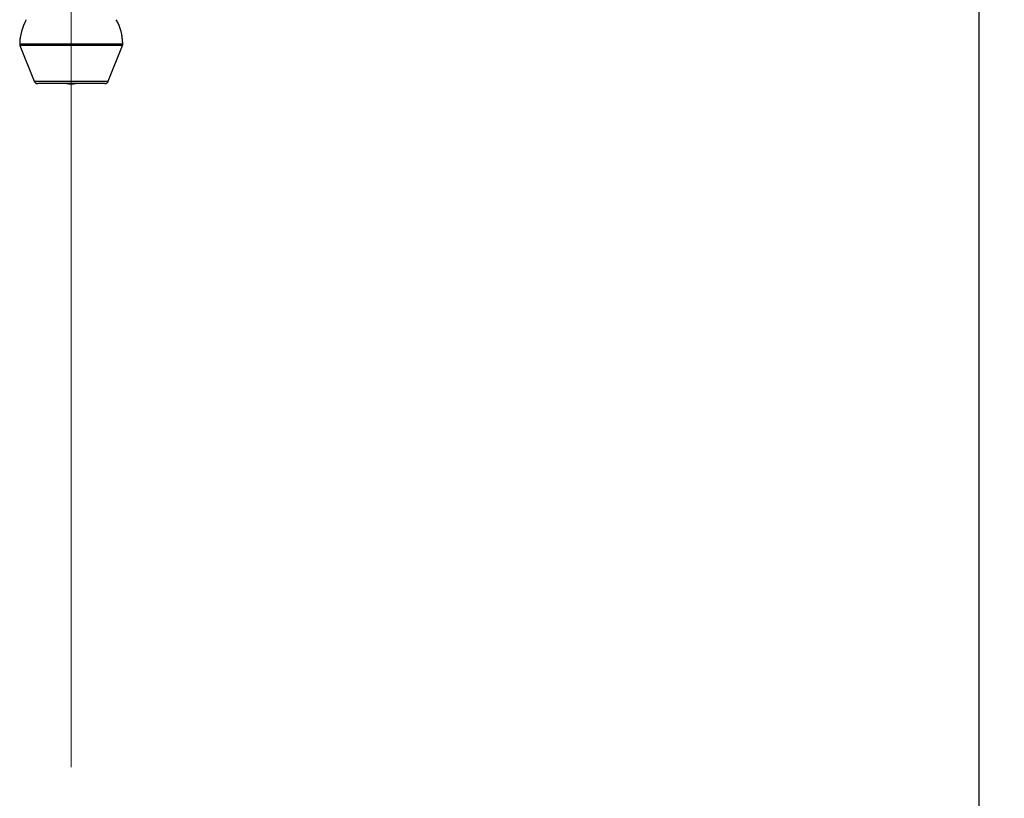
# Paper-space layout 'Dim Drawing' of a CAD drawing. Header units: inches. Extents: x 0.1 to 16.9, y 0.1 to 10.9.
# Tile 16 of 256: x 3.068 to 3.236, y 3.531 to 3.665. Entities that reach past the tile are written whole.
import ezdxf

# ---------------------------------------------------------------- set-up
doc = ezdxf.new("R2010")
doc.units = ezdxf.units.IN
doc.header["$MEASUREMENT"] = 0
doc.linetypes.add('CENTERX2', pattern=[0.7999999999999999, 0.5, -0.1, 0.1, -0.1])
doc.linetypes.add('PHANTOM', pattern=[0.49999999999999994, 0.25, -0.05, 0.05, -0.05, 0.05, -0.05])
doc.layers.add('FORMAT', color=7, linetype='Continuous')
doc.styles.add('SLDTEXTSTYLE0', font='TXT', dxfattribs={"width": 0.75})
doc.dimstyles.new('SLDDIMSTYLE4', dxfattribs={"dimtxt": 0.125, "dimasz": 0.13, "dimexe": 0, "dimexo": 0.0625, "dimgap": 0.03125, "dimtad": 0, "dimtih": 1, "dimtoh": 1, "dimdec": 0, "dimlfac": 15, "dimrnd": 1e-09, "dimzin": 12, "dimdsep": 46, "dimtxsty": 'SLDTEXTSTYLE0', "dimsah": 1, "dimcen": 0.09, "dimadec": 0, "dimazin": 3, "dimtfac": 1, "dimtdec": 0, "dimtofl": 0, "dimtmove": 0, "dimatfit": 3, "dimfxl": 0, "dimfrac": 2, "dimtolj": 1, "dimtzin": 12, "dimarcsym": 0})

# ---------------------------------------------------------------- blocks, each defined once
blk = doc.blocks.new('_D_25')
at = {"layer": 'FORMAT'}
for p, q in [((5.84638986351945, 9.33966827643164), (5.84638986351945, 2.13631955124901)), ((3.076610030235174, 3.486598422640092), (3.076610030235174, 2.13631955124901)), ((4.349142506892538, 2.441354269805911), (4.311056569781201, 2.441354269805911)), ((4.311056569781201, 2.441354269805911), (4.311056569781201, 2.24291676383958)), ((4.718586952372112, 2.441354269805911), (4.75667288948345, 2.441354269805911)), ((4.75667288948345, 2.441354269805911), (4.75667288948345, 2.24291676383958)), ((3.076610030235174, 2.26131955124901), (4.201592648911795, 2.26131955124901)), ((5.84638986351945, 2.26131955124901), (4.866136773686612, 2.26131955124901)), ((4.311056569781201, 2.24291676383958), (4.349142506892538, 2.24291676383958)), ((4.75667288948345, 2.24291676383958), (4.718586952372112, 2.24291676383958))]:
    blk.add_line(p, q, dxfattribs=at)
for points in [[(3.076610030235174, 2.26131955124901), (3.206610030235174, 2.24131955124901), (3.206610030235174, 2.28131955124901)], [(5.84638986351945, 2.26131955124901), (5.71638986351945, 2.28131955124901), (5.71638986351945, 2.24131955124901)]]:
    blk.add_solid(points, dxfattribs=at)
at = {"layer": 'FORMAT', "char_height": 0.125, "attachment_point": 1, "style": 'SLDTEXTSTYLE0'}
for s, insert in [('1055', (4.349142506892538, 2.404050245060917)), ('42', (4.441503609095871, 2.217027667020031))]:
    blk.add_mtext(s, dxfattribs=dict(at, insert=insert))
blk = doc.blocks.new('_D_27')
at = {"layer": 'FORMAT'}
for p, q in [((7.204618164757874, 7.415921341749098), (7.204618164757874, 0.7189967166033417)), ((3.076610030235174, 3.486598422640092), (3.076610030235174, 0.7189967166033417)), ((5.00418204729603, 1.024031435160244), (4.966096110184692, 1.024031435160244)), ((4.966096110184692, 1.024031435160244), (4.966096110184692, 0.8255939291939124)), ((5.373626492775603, 1.024031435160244), (5.411712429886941, 1.024031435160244)), ((5.411712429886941, 1.024031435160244), (5.411712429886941, 0.8255939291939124)), ((3.076610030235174, 0.8439967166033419), (4.856632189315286, 0.8439967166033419)), ((7.204618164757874, 0.8439967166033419), (5.521176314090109, 0.8439967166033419)), ((4.966096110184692, 0.8255939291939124), (5.00418204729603, 0.8255939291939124)), ((5.411712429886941, 0.8255939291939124), (5.373626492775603, 0.8255939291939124))]:
    blk.add_line(p, q, dxfattribs=at)
for points in [[(3.076610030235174, 0.8439967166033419), (3.206610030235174, 0.8239967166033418), (3.206610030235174, 0.8639967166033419)], [(7.204618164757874, 0.8439967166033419), (7.074618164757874, 0.8639967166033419), (7.074618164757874, 0.8239967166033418)]]:
    blk.add_solid(points, dxfattribs=at)
at = {"layer": 'FORMAT', "char_height": 0.125, "attachment_point": 1, "style": 'SLDTEXTSTYLE0'}
for s, insert in [('1573', (5.00418204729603, 0.9867274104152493)), ('62', (5.096543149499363, 0.7997048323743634))]:
    blk.add_mtext(s, dxfattribs=dict(at, insert=insert))
blk = doc.blocks.new('_D_29')
at = {"layer": 'FORMAT'}
for p, q in [((6.409307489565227, 8.781122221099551), (6.409307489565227, 1.663878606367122)), ((3.076610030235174, 3.486598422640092), (3.076610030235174, 1.663878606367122)), ((4.603708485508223, 1.968913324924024), (4.565622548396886, 1.968913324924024)), ((4.565622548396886, 1.968913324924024), (4.565622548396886, 1.770475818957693)), ((4.973152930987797, 1.968913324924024), (5.011238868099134, 1.968913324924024)), ((5.011238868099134, 1.968913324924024), (5.011238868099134, 1.770475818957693)), ((3.076610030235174, 1.788878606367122), (4.456158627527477, 1.788878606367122)), ((6.409307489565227, 1.788878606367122), (5.120702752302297, 1.788878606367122)), ((4.565622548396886, 1.770475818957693), (4.603708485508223, 1.770475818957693)), ((5.011238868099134, 1.770475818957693), (4.973152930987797, 1.770475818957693))]:
    blk.add_line(p, q, dxfattribs=at)
for points in [[(3.076610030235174, 1.788878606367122), (3.206610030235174, 1.768878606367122), (3.206610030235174, 1.808878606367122)], [(6.409307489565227, 1.788878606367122), (6.279307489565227, 1.808878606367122), (6.279307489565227, 1.768878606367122)]]:
    blk.add_solid(points, dxfattribs=at)
at = {"layer": 'FORMAT', "char_height": 0.125, "attachment_point": 1, "style": 'SLDTEXTSTYLE0'}
for s, insert in [('1270', (4.603708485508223, 1.93160930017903)), ('50', (4.696069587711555, 1.744586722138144))]:
    blk.add_mtext(s, dxfattribs=dict(at, insert=insert))
blk = doc.blocks.new('_D_32')
at = {"layer": 'FORMAT'}
for p, q in [((6.866682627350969, 8.133312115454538), (6.866682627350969, 1.191437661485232)), ((3.076610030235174, 3.486598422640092), (3.076610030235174, 1.191437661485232)), ((4.771264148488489, 1.496472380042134), (4.733178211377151, 1.496472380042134)), ((4.733178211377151, 1.496472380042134), (4.733178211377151, 1.298034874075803)), ((5.140708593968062, 1.496472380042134), (5.1787945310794, 1.496472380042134)), ((5.1787945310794, 1.496472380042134), (5.1787945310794, 1.298034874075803)), ((3.076610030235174, 1.316437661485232), (4.623714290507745, 1.316437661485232)), ((6.866682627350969, 1.316437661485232), (5.288258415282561, 1.316437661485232)), ((4.733178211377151, 1.298034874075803), (4.771264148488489, 1.298034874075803)), ((5.1787945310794, 1.298034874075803), (5.140708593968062, 1.298034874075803))]:
    blk.add_line(p, q, dxfattribs=at)
for points in [[(3.076610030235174, 1.316437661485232), (3.206610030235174, 1.296437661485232), (3.206610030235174, 1.336437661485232)], [(6.866682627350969, 1.316437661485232), (6.736682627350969, 1.336437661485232), (6.736682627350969, 1.296437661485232)]]:
    blk.add_solid(points, dxfattribs=at)
at = {"layer": 'FORMAT', "char_height": 0.125, "attachment_point": 1, "style": 'SLDTEXTSTYLE0'}
for s, insert in [('1444', (4.771264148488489, 1.45916835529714)), ('57', (4.863625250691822, 1.272145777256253))]:
    blk.add_mtext(s, dxfattribs=dict(at, insert=insert))

psp = doc.layouts.new('Dim Drawing')

# ---------------------------------------------------------------- linework, layer by layer
at = {"color": 7, "linetype": 'Continuous', "lineweight": 25}
for p, q in [((3.232110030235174, 4.043381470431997), (3.232110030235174, 3.450648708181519)), ((3.067777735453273, 3.660600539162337), (3.085442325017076, 3.660600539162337)), ((3.067824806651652, 3.660344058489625), (3.070259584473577, 3.654218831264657)), ((3.085395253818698, 3.660344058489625), (3.067824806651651, 3.660344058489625)), ((3.082960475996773, 3.654218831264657), (3.085395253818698, 3.660344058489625)), ((3.070259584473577, 3.654218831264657), (3.082960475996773, 3.654218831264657)), ((3.082340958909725, 3.653798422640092), (3.070879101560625, 3.653798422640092))]:
    psp.add_line(p, q, dxfattribs=at)
at = {"color": 7, "linetype": 'PHANTOM', "lineweight": 18}
for p, q in [((3.232110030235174, 4.043381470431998), (3.232110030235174, 3.450648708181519)), ((3.232110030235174, 4.043381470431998), (3.232110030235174, 3.450648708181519)), ((3.232110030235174, 4.043381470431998), (3.232110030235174, 3.450648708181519)), ((3.067777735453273, 3.660600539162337), (3.085442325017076, 3.660600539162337)), ((3.067777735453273, 3.660600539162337), (3.085442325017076, 3.660600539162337)), ((3.067777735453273, 3.660600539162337), (3.085442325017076, 3.660600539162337)), ((3.067824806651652, 3.660344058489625), (3.070259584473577, 3.654218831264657)), ((3.085395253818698, 3.660344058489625), (3.067824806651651, 3.660344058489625)), ((3.067824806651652, 3.660344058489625), (3.070259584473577, 3.654218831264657)), ((3.085395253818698, 3.660344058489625), (3.067824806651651, 3.660344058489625)), ((3.067824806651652, 3.660344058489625), (3.070259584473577, 3.654218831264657)), ((3.085395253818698, 3.660344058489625), (3.067824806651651, 3.660344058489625)), ((3.082960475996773, 3.654218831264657), (3.085395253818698, 3.660344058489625)), ((3.082960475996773, 3.654218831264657), (3.085395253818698, 3.660344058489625)), ((3.082960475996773, 3.654218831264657), (3.085395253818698, 3.660344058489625)), ((3.070259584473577, 3.654218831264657), (3.082960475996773, 3.654218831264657)), ((3.070259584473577, 3.654218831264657), (3.082960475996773, 3.654218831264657)), ((3.070259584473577, 3.654218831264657), (3.082960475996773, 3.654218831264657)), ((3.082340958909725, 3.653798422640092), (3.070879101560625, 3.653798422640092)), ((3.082340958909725, 3.653798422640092), (3.070879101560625, 3.653798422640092)), ((3.082340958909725, 3.653798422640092), (3.070879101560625, 3.653798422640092))]:
    psp.add_line(p, q, dxfattribs=at)
at = {"color": 7, "linetype": 'Continuous', "lineweight": 25, "flags": 128}
psp.add_lwpolyline([(3.075796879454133, 3.653798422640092), (3.076610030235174, 3.653668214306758), (3.077423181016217, 3.653798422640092)], dxfattribs=at)
at = {"color": 7, "linetype": 'PHANTOM', "lineweight": 18, "flags": 128}
psp.add_lwpolyline([(3.075796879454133, 3.653798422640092), (3.076610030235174, 3.653668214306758), (3.077423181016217, 3.653798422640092)], dxfattribs=at)
psp.add_lwpolyline([(3.075796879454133, 3.653798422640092), (3.076610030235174, 3.653668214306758), (3.077423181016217, 3.653798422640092)], dxfattribs=at)
psp.add_lwpolyline([(3.075796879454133, 3.653798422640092), (3.076610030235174, 3.653668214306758), (3.077423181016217, 3.653798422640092)], dxfattribs=at)
at = {"color": 7, "linetype": 'Continuous', "lineweight": 25}
for centre, radius, start, end in [((3.076610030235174, 3.660465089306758), 0.008833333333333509, 150.9819205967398, 179.1213951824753), ((3.076610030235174, 3.660465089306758), 0.00883333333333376, 0.8786048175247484, 29.01807940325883), ((3.0684443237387, 3.660590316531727), 0.0006666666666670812, 179.1213951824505, 201.6778208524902), ((3.08477573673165, 3.660590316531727), 0.0006666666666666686, 338.3221791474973, 0.8786048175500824), ((3.070879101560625, 3.654465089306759), 0.0006666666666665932, 201.6778208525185, 270.0000000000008), ((3.082340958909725, 3.654465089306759), 0.0006666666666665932, 270.0000000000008, 338.3221791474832)]:
    psp.add_arc(centre, radius, start, end, dxfattribs=at)
at = {"color": 7, "linetype": 'PHANTOM', "lineweight": 18}
for centre, radius, start, end in [((3.076610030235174, 3.660465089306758), 0.008833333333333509, 150.9819205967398, 179.1213951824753), ((3.076610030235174, 3.660465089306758), 0.008833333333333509, 150.9819205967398, 179.1213951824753), ((3.076610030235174, 3.660465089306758), 0.008833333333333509, 150.9819205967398, 179.1213951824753), ((3.076610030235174, 3.660465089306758), 0.00883333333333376, 0.8786048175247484, 29.01807940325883), ((3.076610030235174, 3.660465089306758), 0.00883333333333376, 0.8786048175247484, 29.01807940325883), ((3.076610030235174, 3.660465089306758), 0.00883333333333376, 0.8786048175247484, 29.01807940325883), ((3.0684443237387, 3.660590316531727), 0.0006666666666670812, 179.1213951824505, 201.6778208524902), ((3.0684443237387, 3.660590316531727), 0.0006666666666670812, 179.1213951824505, 201.6778208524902), ((3.0684443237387, 3.660590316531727), 0.0006666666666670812, 179.1213951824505, 201.6778208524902), ((3.08477573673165, 3.660590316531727), 0.0006666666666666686, 338.3221791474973, 0.8786048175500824), ((3.08477573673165, 3.660590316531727), 0.0006666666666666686, 338.3221791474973, 0.8786048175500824), ((3.08477573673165, 3.660590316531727), 0.0006666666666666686, 338.3221791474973, 0.8786048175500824), ((3.070879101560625, 3.654465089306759), 0.0006666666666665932, 201.6778208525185, 270.0000000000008), ((3.070879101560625, 3.654465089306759), 0.0006666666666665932, 201.6778208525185, 270.0000000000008), ((3.070879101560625, 3.654465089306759), 0.0006666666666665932, 201.6778208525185, 270.0000000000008), ((3.082340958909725, 3.654465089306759), 0.0006666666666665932, 270.0000000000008, 338.3221791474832), ((3.082340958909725, 3.654465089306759), 0.0006666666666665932, 270.0000000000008, 338.3221791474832), ((3.082340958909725, 3.654465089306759), 0.0006666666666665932, 270.0000000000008, 338.3221791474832)]:
    psp.add_arc(centre, radius, start, end, dxfattribs=at)
at = {"layer": 'FORMAT', "linetype": 'CENTERX2', "lineweight": 18, "ltscale": 1.6}
psp.add_line((3.076610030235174, 7.203265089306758), (3.076610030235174, 3.536598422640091), dxfattribs=at)

# ---------------------------------------------------------------- dimensions: what is measured, and where the dimension line sits
at = {"layer": 'FORMAT'}
for base, p1, p2, picture, middle in [((5.84638986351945, 2.26131955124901), (3.076610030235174, 3.536598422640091), (5.84638986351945, 9.389668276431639), '_D_25', (4.533864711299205, 2.26131955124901)), ((3.076610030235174, 1.788878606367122), (6.409307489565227, 8.83112222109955), (3.076610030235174, 3.536598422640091), '_D_29', (4.788430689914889, 1.788878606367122)), ((6.866682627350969, 1.316437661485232), (3.076610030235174, 3.536598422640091), (6.866682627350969, 8.18331211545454), '_D_32', (4.955986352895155, 1.316437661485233)), ((3.076610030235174, 0.8439967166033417), (7.204618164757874, 7.465921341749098), (3.076610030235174, 3.536598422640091), '_D_27', (5.188904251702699, 0.8439967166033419))]:
    dim = psp.add_linear_dim(base=base, p1=p1, p2=p2, dimstyle='SLDDIMSTYLE4', dxfattribs=at)
    dim.commit()
    dim.dimension.update_dxf_attribs({"geometry": picture, "text_midpoint": middle, "dimtype": 160})

doc.saveas('drawing.dxf')
